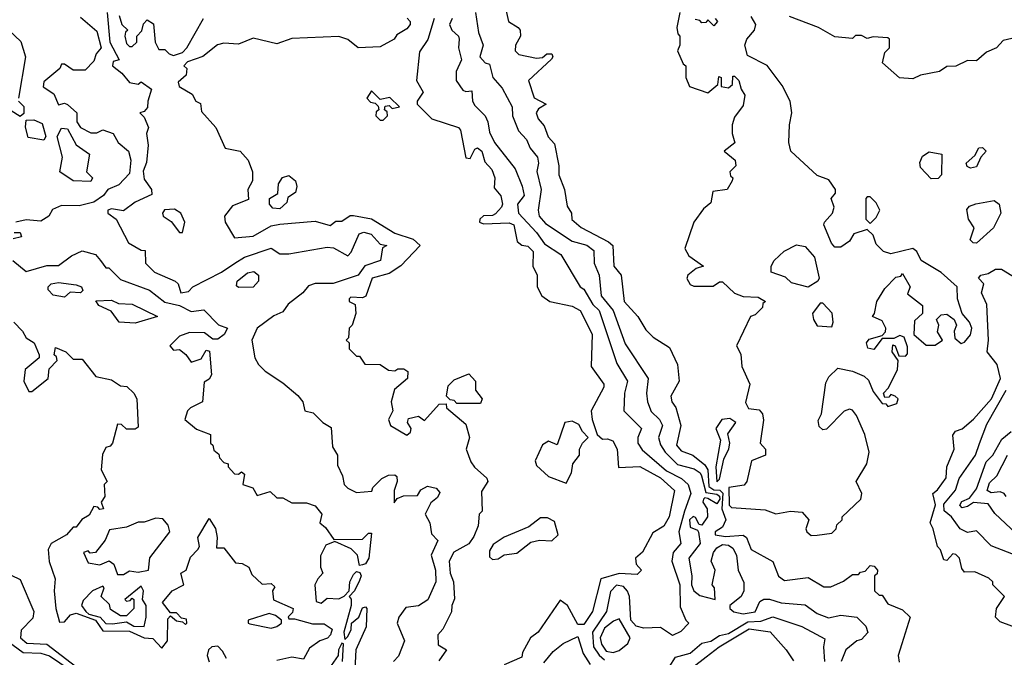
# Model space of a CAD drawing. Extents: x 2668140 to 2765664, y 823621 to 955240.
# Tile 174 of 256: x 2674154 to 2677489, y 898509 to 900671. Entities that reach past the tile are written whole.
import ezdxf

# ---------------------------------------------------------------- set-up
doc = ezdxf.new("R2010")
doc.units = 0

msp = doc.modelspace()

# ---------------------------------------------------------------- linework, layer by layer
at = {"layer": '0CON02XD'}
for points in [[(2674450, 900695), (2674459.2, 900595), (2674490, 900535), (2674470.7, 900529.3), (2674467.5, 900515), (2674499.5, 900489.5), (2674525, 900457.5), (2674555, 900452.5), (2674565, 900460), (2674600, 900435), (2674587.5, 900395), (2674587, 900373), (2674575, 900360), (2674560, 900355), (2674575, 900340), (2674590, 900305), (2674583.3, 900285), (2674588.8, 900245), (2674583.6, 900186.4), (2674572.3, 900157.7), (2674575, 900130), (2674600, 900095), (2674601.7, 900078.3), (2674545, 900052.5), (2674505, 900023.3), (2674465, 900030), (2674452.5, 900025), (2674452.5, 900015), (2674480, 899995), (2674522.5, 899915), (2674565, 899890), (2674578.3, 899888.3), (2674580, 899845), (2674610, 899815), (2674680, 899785), (2674690, 899775), (2674700, 899745), (2674725, 899750), (2674740, 899765), (2674837.5, 899815), (2674882.5, 899845), (2674915, 899866.2), (2675005, 899896.7), (2675035, 899877.5), (2675065, 899876.7), (2675195, 899900), (2675217, 899897), (2675265, 899870), (2675277, 899883), (2675303.3, 899945), (2675319.3, 899950.7), (2675344.1, 899944.1), (2675375, 899910), (2675397.5, 899905), (2675382.5, 899897.5), (2675375.9, 899854.1), (2675323.1, 899836.9), (2675300, 899805), (2675215, 899776.2), (2675155, 899776.2), (2675131.7, 899768.3), (2675112.5, 899745), (2675063.6, 899706.4), (2675045, 899680), (2675015, 899667.5), (2674957.5, 899625), (2674940, 899585), (2674950, 899525), (2674962.3, 899502.3), (2674985, 899478.8), (2675045, 899440), (2675096.4, 899396.4), (2675112.5, 899375), (2675120, 899345), (2675148.3, 899338.3), (2675180, 899305), (2675208.3, 899288.3), (2675213, 899223), (2675230, 899195), (2675230.7, 899160.7), (2675247.5, 899125), (2675252.5, 899095), (2675265, 899082.5), (2675295, 899067.5), (2675347, 899073), (2675350, 899085), (2675380, 899115), (2675403, 899127), (2675425, 899127.5), (2675431.7, 899121.7), (2675432.5, 899105), (2675422.5, 899075), (2675422.5, 899032.5), (2675432.5, 899047.5), (2675453.6, 899056.4), (2675501.7, 899058.3), (2675513, 899077), (2675535, 899090), (2675565, 899082.5), (2675577.5, 899067.5), (2675569.3, 899050.7), (2675547, 899033), (2675527.5, 898995), (2675542.5, 898965), (2675548.3, 898928.3), (2675570, 898905), (2675547.5, 898855), (2675562.5, 898805), (2675563.3, 898765), (2675535.9, 898704.1), (2675505, 898683.8), (2675461.7, 898678.3), (2675437.5, 898645), (2675432.5, 898625), (2675456.7, 898565), (2675437, 898513), (2675420, 898495)], [(2675697.5, 900695), (2675707.7, 900627.7), (2675723.8, 900585), (2675712.5, 900545), (2675730, 900525), (2675745, 900520), (2675756.7, 900475), (2675788.3, 900438.3), (2675822.5, 900375), (2675823.3, 900345), (2675843.9, 900293.9), (2675870, 900265), (2675882.5, 900235), (2675908, 900205), (2675911.2, 900185), (2675906.1, 900156.1), (2675920, 900095), (2675910, 900025), (2675913.3, 900005), (2675935, 899980), (2676025, 899920), (2676075, 899906.2), (2676098.3, 899888.3), (2676100, 899845), (2676116.7, 899805), (2676123.3, 899735), (2676163.8, 899685), (2676205, 899572.5), (2676282.5, 899455), (2676276.7, 899405), (2676280, 899375), (2676292.7, 899342.7), (2676321.2, 899315), (2676331.2, 899295), (2676317.5, 899255), (2676325, 899230), (2676340, 899205), (2676382.7, 899162.7), (2676438.1, 899148.1), (2676458.8, 899135), (2676463.8, 899125), (2676478, 899068), (2676515, 899062.5), (2676525, 899055.8), (2676525.4, 899045), (2676515, 899030), (2676485, 899047.5), (2676475, 899050), (2676470, 899045), (2676467.5, 899035), (2676482.5, 899012.5), (2676483.3, 898985), (2676465, 898957.5), (2676455, 898960), (2676443.6, 898983.6), (2676435, 898986.7), (2676422.9, 898975), (2676425, 898950), (2676450, 898940), (2676453.3, 898933.3), (2676459.2, 898895), (2676420, 898845), (2676431.2, 898785), (2676430, 898755), (2676437.5, 898735), (2676458.3, 898718.3), (2676510, 898705), (2676507.5, 898745), (2676500, 898755), (2676510, 898805), (2676496.7, 898835), (2676503.8, 898865), (2676515, 898880), (2676535, 898891.2), (2676555, 898890), (2676569.3, 898879.3), (2676582.5, 898855), (2676587.5, 898805), (2676607, 898763), (2676606.7, 898735), (2676597.5, 898715), (2676560, 898685), (2676560, 898675), (2676573, 898663), (2676605, 898656.2), (2676645, 898663.8), (2676661.4, 898698.6), (2676675, 898706), (2676693.9, 898706.1), (2676733.9, 898693.9), (2676815, 898687.5), (2676855, 898657.5), (2676893.6, 898643.6), (2676935, 898652.5), (2676990, 898645), (2677020, 898615), (2677027, 898593), (2677005, 898570), (2676990, 898565), (2676952.5, 898535), (2676936.7, 898495)], [(2675800, 900705), (2675810, 900665), (2675842.5, 900645), (2675848.8, 900635), (2675850, 900615), (2675833.3, 900585), (2675832.5, 900565), (2675845, 900552.5), (2675905, 900540), (2675925, 900542.5), (2675940, 900555), (2675956.7, 900555), (2675960, 900545), (2675955, 900537.5), (2675877.5, 900465), (2675896.4, 900406.4), (2675936.7, 900385), (2675910.7, 900369.3), (2675903.3, 900355), (2675910, 900335), (2675930.7, 900310.7), (2675943.9, 900273.9), (2675965, 900250), (2675980, 900175), (2675980, 900145), (2675998.8, 900095), (2676008.3, 900038.3), (2676022.5, 900015), (2676024.1, 899994.1), (2676055.9, 899965.9), (2676148, 899918), (2676162.5, 899905), (2676166.2, 899835), (2676191.2, 899805), (2676201.2, 899715), (2676247.5, 899665), (2676275, 899620), (2676300, 899595), (2676355, 899560), (2676381.7, 899501.7), (2676387.5, 899445), (2676360, 899395), (2676362.5, 899375), (2676376.4, 899356.4), (2676393.8, 899295), (2676378.8, 899228.8), (2676395, 899208.8), (2676434.1, 899194.1), (2676475, 899162), (2676485.3, 899145.3), (2676488.8, 899088.8), (2676505, 899077.5), (2676526.1, 899076.1), (2676535.9, 899065.9), (2676532.6, 899012.6), (2676546.2, 898975), (2676535, 898950), (2676510, 898935), (2676510, 898925), (2676545, 898918.9), (2676605, 898923.8), (2676615.7, 898915.7), (2676631.2, 898875), (2676705, 898833.8), (2676723.9, 898783.9), (2676745, 898770), (2676825, 898780), (2676878.3, 898748.3), (2676901.7, 898748.3), (2676945, 898767.5), (2676975, 898790), (2676995, 898790), (2677001.7, 898798.3), (2677018.3, 898801.7), (2677035, 898820), (2677048.3, 898818.3), (2677060, 898805), (2677058.3, 898791.7), (2677050, 898785), (2677050, 898735), (2677065, 898720), (2677075, 898720), (2677095, 898690), (2677145, 898670), (2677170, 898645), (2677142.5, 898555), (2677130, 898515), (2677133, 898493)], [(2676390, 900695), (2676380, 900645), (2676383, 900623), (2676390, 900615), (2676390, 900585), (2676382.5, 900565), (2676401.7, 900521.7), (2676410, 900515), (2676410, 900475), (2676422.5, 900445), (2676485, 900423.3), (2676518.3, 900451.7), (2676521.7, 900478.3), (2676530, 900475), (2676530, 900445), (2676555, 900440), (2676568.3, 900451.7), (2676570, 900480), (2676575, 900480), (2676590, 900465), (2676597.5, 900435), (2676610, 900415), (2676605, 900380), (2676575, 900340), (2676567.5, 900315), (2676567.5, 900285), (2676576.4, 900253.6), (2676540, 900225), (2676577.5, 900195), (2676580, 900175), (2676560, 900155), (2676561.7, 900141.7), (2676570, 900135), (2676567.5, 900125), (2676550, 900095), (2676501.7, 900088.3), (2676495, 900050), (2676470.7, 900029.3), (2676437.5, 899985), (2676407.5, 899895), (2676420.7, 899870.7), (2676470, 899835), (2676445, 899827.5), (2676417.5, 899805), (2676413.6, 899793.6), (2676425, 899773.3), (2676437, 899767), (2676503, 899767), (2676525, 899782.5), (2676535, 899782.5), (2676575, 899743.3), (2676605, 899732.5), (2676655, 899730), (2676680, 899715), (2676671.7, 899708.3), (2676670, 899695), (2676645, 899670), (2676630, 899665), (2676582.5, 899565), (2676597, 899537), (2676600, 899495), (2676627.5, 899435), (2676613, 899373), (2676623, 899353), (2676658.3, 899348.3), (2676670, 899335), (2676673, 899313), (2676662.5, 899235), (2676680, 899215), (2676680, 899195), (2676632.9, 899175), (2676616.9, 899105), (2676607.6, 899092.4), (2676555.8, 899085), (2676556.9, 899025), (2676565, 899016.9), (2676679.3, 899009.3), (2676715, 898995.8), (2676765, 899004.2), (2676805, 899001.2), (2676827.5, 898975), (2676817.5, 898945), (2676820, 898935), (2676835, 898922.5)], [(2674359.3, 900679.3), (2674415, 900632.5), (2674430, 900575), (2674412.5, 900555), (2674405, 900530), (2674375, 900500), (2674335, 900500), (2674305, 900520), (2674295, 900520), (2674290, 900505), (2674235, 900460), (2674233, 900443), (2674269.3, 900419.3), (2674285, 900382.5), (2674305, 900387.5), (2674315, 900383.3), (2674347.5, 900355), (2674347.5, 900325), (2674360, 900305), (2674395, 900287.5), (2674415, 900287.5), (2674435, 900297.5), (2674470, 900285), (2674487.5, 900255), (2674522.5, 900225), (2674530, 900195), (2674525, 900150), (2674489.3, 900110.7), (2674452.5, 900095), (2674437.5, 900075), (2674405, 900052.5), (2674355, 900040), (2674295, 900041.2), (2674265, 900027.5), (2674252.5, 900005), (2674225, 899987.5), (2674175, 899992.5), (2674140, 899985)], [(2674490, 900685), (2674500, 900655), (2674520, 900635), (2674511.7, 900628.3), (2674510, 900615), (2674515, 900590), (2674525, 900580), (2674535, 900580), (2674550, 900595), (2674550, 900615), (2674567, 900633), (2674573, 900657), (2674585, 900670), (2674607, 900657), (2674612.5, 900595), (2674625, 900570), (2674645, 900570), (2674660, 900555), (2674675, 900550), (2674705, 900560), (2674720, 900575), (2674776, 900675)], [(2675466.2, 900676.2), (2675476.7, 900665), (2675476.7, 900655), (2675465, 900640), (2675430.7, 900619.3), (2675422.5, 900605), (2675375, 900578.8), (2675300, 900575), (2675265, 900603.8), (2675235, 900613.8), (2675075, 900607.5), (2675025, 900588.6), (2674945, 900608), (2674895, 900588.1), (2674845, 900591.2), (2674824.1, 900585.9), (2674773.6, 900546.4), (2674721.7, 900528.3), (2674710, 900515), (2674720, 900505), (2674717, 900483), (2674690.7, 900459.3), (2674694.1, 900444.1), (2674738.3, 900418.3), (2674750, 900395), (2674766.4, 900386.4), (2674769.3, 900359.3), (2674817.5, 900305), (2674850, 900235), (2674900, 900225), (2674927.5, 900195), (2674942.5, 900155), (2674942.5, 900125), (2674926.7, 900095), (2674928.3, 900061.7), (2674875, 900040), (2674847.5, 900005), (2674850, 899985), (2674881.7, 899931.7), (2674945, 899937.5), (2675005, 899972.5), (2675035, 899977.5), (2675155, 899987.5), (2675205, 899973.3), (2675225, 899987.5), (2675245, 899987.5), (2675273, 900007), (2675285, 900007.5), (2675345.9, 899995.9), (2675425, 899946.7), (2675487, 899927), (2675510, 899905), (2675445, 899836.7), (2675405, 899810), (2675347.5, 899795), (2675326.4, 899733.6), (2675315, 899727.5), (2675275, 899730), (2675270, 899725), (2675270, 899715), (2675290, 899705), (2675292.5, 899675), (2675280, 899635), (2675270, 899625), (2675267.5, 899592.5), (2675260, 899585), (2675270, 899575), (2675270, 899555), (2675295, 899530), (2675305, 899530), (2675323, 899503), (2675375, 899502.5), (2675403, 899483), (2675425, 899480), (2675435, 899487.5), (2675455, 899487.5), (2675468.3, 899478.3), (2675467.5, 899455), (2675423, 899417), (2675412.5, 899375), (2675417.5, 899345), (2675402.5, 899315), (2675410, 899295), (2675465, 899262.5), (2675477, 899273), (2675480, 899285), (2675467.5, 899305), (2675470.7, 899319.3), (2675505, 899326.7), (2675525, 899312.5), (2675575, 899367.5)], [(2675558, 900675), (2675536.2, 900603.8), (2675508.3, 900561.7), (2675497.5, 900465), (2675520, 900425), (2675500, 900395), (2675500, 900385), (2675550, 900335), (2675640, 900305), (2675646.4, 900296.4), (2675665, 900202.5), (2675679.3, 900200.7), (2675695, 900232.5), (2675705, 900236.7), (2675718.8, 900225), (2675729.3, 900189.3), (2675753.6, 900163.6), (2675763.3, 900135), (2675760.7, 900100.7), (2675783.6, 900073.6), (2675788.8, 900045), (2675786.2, 900035), (2675765, 900013.3), (2675755, 900006.7), (2675725, 900006.2), (2675712, 899995), (2675711.2, 899985), (2675725, 899978.8), (2675811.7, 899981.7), (2675827.5, 899975), (2675839.5, 899919.5), (2675855, 899906.2), (2675875, 899903.3), (2675893.3, 899885), (2675892, 899835), (2675906.2, 899805), (2675906.7, 899765), (2675922.5, 899735), (2675950, 899715), (2676025, 899700), (2676052.5, 899685), (2676093.3, 899605), (2676090, 899495), (2676132.5, 899435), (2676132.5, 899425), (2676090, 899345), (2676092.5, 899315), (2676110, 899265), (2676128.3, 899248.3), (2676145, 899250), (2676163, 899243), (2676177.5, 899215), (2676182.5, 899152.5), (2676255, 899156.2), (2676325, 899118), (2676372.5, 899075), (2676353.8, 898985), (2676335.9, 898954.1), (2676298.3, 898931.7), (2676263.8, 898866.2), (2676240, 898845), (2676242.5, 898825), (2676260, 898805), (2676245, 898790), (2676185, 898793.3), (2676122.5, 898775), (2676094, 898665), (2676065, 898620), (2676045, 898620), (2676010, 898685), (2675985, 898702.5), (2675910, 898595), (2675883.8, 898575), (2675856.7, 898525), (2675855, 898510), (2675795, 898483.3)], [(2675618.8, 900675), (2675610, 900655), (2675617.5, 900635), (2675640, 900615), (2675642.5, 900605), (2675640, 900575), (2675650, 900535), (2675632.5, 900495), (2675632.5, 900465), (2675655, 900432.5), (2675665, 900427.5), (2675685, 900430), (2675687.5, 900395), (2675695, 900380), (2675730, 900345), (2675740, 900325), (2675745, 900290), (2675762.5, 900255), (2675832.5, 900165), (2675856.4, 900106.4), (2675862.5, 900075), (2675840, 900045), (2675843.8, 900015), (2675905, 899950), (2675931.4, 899911.4), (2675986.7, 899875), (2676052.5, 899765), (2676065, 899757.5), (2676095.7, 899705.7), (2676116.2, 899685), (2676176.7, 899505), (2676212.5, 899445), (2676202.5, 899405), (2676200, 899345), (2676260, 899285), (2676247.5, 899255), (2676247.5, 899235), (2676262.3, 899212.3), (2676345, 899142), (2676395.7, 899115.7), (2676418.8, 899095), (2676427.5, 899065), (2676405.7, 899004.3), (2676386.2, 898935), (2676393.3, 898895), (2676367.5, 898865), (2676362.5, 898835), (2676390, 898755), (2676390.7, 898680.7), (2676410, 898635), (2676420, 898625), (2676393, 898597), (2676365, 898583.3), (2676325, 898610), (2676268.3, 898608.3), (2676242.5, 898615), (2676224.2, 898635), (2676219.2, 898715), (2676213, 898733), (2676199.7, 898749.7), (2676175, 898754), (2676155, 898732.5), (2676141.2, 898665), (2676094.2, 898595), (2676097.5, 898545), (2676116.4, 898516.4), (2676135, 898500.8)], [(2676510, 900675), (2676517.5, 900665), (2676505, 900650), (2676485, 900670), (2676478.3, 900661.7), (2676465, 900660), (2676458.3, 900668.3), (2676441.7, 900671.7)], [(2676835, 898922.5), (2676855, 898923.3), (2676905, 898930), (2676920, 898945), (2676921.7, 898958.3), (2676940, 898975), (2676940, 898985), (2677003.3, 899045), (2677006.7, 899065), (2676987.5, 899105), (2677023.3, 899165), (2677031.2, 899205), (2677017.1, 899265), (2676989.1, 899329.1), (2676975, 899346.7), (2676965, 899350), (2676946.4, 899343.6), (2676887, 899283), (2676875, 899280), (2676861.7, 899291.7), (2676858.3, 899311.7), (2676870, 899335), (2676885, 899440), (2676895, 899460), (2676925, 899490), (2676975, 899478.8), (2677015, 899462.5), (2677029.3, 899449.3), (2677045, 899410), (2677075, 899370), (2677088.3, 899368.3), (2677095, 899360), (2677125, 899370), (2677130, 899385), (2677120, 899395), (2677105, 899400), (2677098.3, 899391.7), (2677085, 899390), (2677080, 899405), (2677097, 899423), (2677127.5, 899485), (2677130, 899515), (2677110, 899545), (2677111.7, 899568.3), (2677120, 899565), (2677131.7, 899531.7), (2677155, 899530), (2677161.7, 899538.3), (2677161.7, 899561.7), (2677150, 899595), (2677135, 899600), (2677115, 899590), (2677075, 899590), (2677047.5, 899552.5), (2677027, 899557), (2677022.5, 899575), (2677031.7, 899588.3), (2677075, 899600), (2677087, 899613), (2677087.5, 899625), (2677075, 899650), (2677042.5, 899665), (2677050, 899675), (2677057.5, 899715), (2677085, 899760), (2677121.7, 899798.3), (2677138.3, 899801.7), (2677145, 899810), (2677170, 899765), (2677161.7, 899741.7), (2677211.7, 899701.7), (2677212.5, 899675), (2677185, 899650), (2677183.3, 899603.3), (2677225, 899567.5), (2677255, 899567.5), (2677280, 899585), (2677263, 899613), (2677267.5, 899635), (2677260, 899655), (2677275, 899670), (2677295, 899672.5), (2677320, 899655), (2677327.5, 899635), (2677320, 899615), (2677321.7, 899591.7), (2677343, 899573), (2677355, 899577.5), (2677375, 899602.5), (2677379.2, 899625), (2677371.2, 899645), (2677346.7, 899675), (2677331.2, 899725), (2677330, 899765), (2677275, 899813.3), (2677207.5, 899855), (2677192.5, 899885), (2677180, 899895), (2677105, 899877.5), (2677080, 899885), (2677055, 899910), (2677045, 899940), (2677025, 899960), (2676980, 899945), (2676965, 899920), (2676935, 899900), (2676915, 899900), (2676903.6, 899913.6), (2676877.5, 899975), (2676880, 899985), (2676907.5, 900015), (2676912.5, 900035), (2676902.5, 900065), (2676917, 900083), (2676917.5, 900095), (2676895, 900127.5), (2676855, 900142.5), (2676766.2, 900225), (2676758.8, 900255), (2676761.2, 900315), (2676770, 900355), (2676764, 900395), (2676737.3, 900447.3), (2676685.9, 900515.9), (2676619.3, 900549.3), (2676610, 900585), (2676616.7, 900605), (2676643.3, 900635), (2676647.5, 900655), (2676631.7, 900681.7)], [(2677515, 900607.5), (2677485, 900600), (2677462.5, 900575), (2677428.8, 900561.2), (2677395, 900531.2), (2677365, 900532.5), (2677325, 900513.3), (2677295, 900512.5), (2677270, 900495), (2677205, 900482.5), (2677179.3, 900470.7), (2677133.9, 900473.9), (2677076.7, 900525), (2677085, 900560), (2677100, 900575), (2677100, 900605), (2677095, 900610), (2677045, 900612.5), (2677025, 900607.5), (2677005, 900617.5), (2676985, 900617.5), (2676975, 900607.5), (2676915, 900612.5), (2676860, 900645), (2676761.7, 900681.7)], [(2674116.7, 900635), (2674157, 900597), (2674173.3, 900545), (2674150, 900405)], [(2675385, 900330), (2675400, 900345), (2675398.3, 900358.3), (2675390, 900365), (2675391.7, 900378.3), (2675405, 900380), (2675415, 900370), (2675440, 900375), (2675407, 900407), (2675375, 900400), (2675345, 900430), (2675330, 900405), (2675341.7, 900391.7), (2675358.3, 900388.3), (2675368.3, 900378.3), (2675370, 900365), (2675361.7, 900358.3), (2675360, 900345), (2675375, 900330), (2675385, 900330)], [(2674150, 900395), (2674167, 900377), (2674167, 900353), (2674155, 900342.5), (2674125, 900362.5)], [(2674235, 900262.5), (2674181.7, 900271.7), (2674173, 900307), (2674175, 900330), (2674201.7, 900331.7), (2674229.3, 900319.3), (2674242.5, 900275), (2674235, 900262.5)], [(2674395, 900122.5), (2674334.2, 900124.2), (2674290, 900155), (2674298.8, 900205), (2674280, 900275), (2674295, 900303.3), (2674315, 900301.2), (2674345, 900246.7), (2674390, 900215), (2674380, 900155), (2674400, 900135), (2674395, 900122.5)], [(2677241.7, 900131.7), (2677205, 900170), (2677203.6, 900186.4), (2677211.7, 900208.3), (2677235, 900222.5), (2677277.5, 900215), (2677276.7, 900145), (2677265, 900132.5), (2677241.7, 900131.7)], [(2677375, 900167.5), (2677363.6, 900173.6), (2677360, 900185), (2677390, 900210), (2677403.6, 900236.4), (2677415, 900237.5), (2677427.5, 900225), (2677410, 900205), (2677395, 900172.5), (2677375, 900167.5)], [(2675035, 900030), (2675011.7, 900031.7), (2675000, 900045), (2675000, 900065), (2675028.3, 900081.7), (2675030, 900115), (2675043.6, 900136.4), (2675065, 900142.5), (2675087.5, 900125), (2675092.5, 900105), (2675087.5, 900085), (2675061.7, 900068.3), (2675058.3, 900051.7), (2675035, 900030)], [(2677035, 899980), (2677055, 900000), (2677067.5, 900025), (2677055, 900050), (2677035, 900070), (2677025, 900070), (2677020, 900065), (2677020, 899995), (2677035, 899980)], [(2677395, 899913.3), (2677383.9, 899913.9), (2677373.8, 899925), (2677387.5, 899965), (2677367.5, 899995), (2677362.5, 900027.5), (2677371.7, 900038.3), (2677393, 900047), (2677455, 900057.5), (2677472.5, 900045), (2677477.5, 900015), (2677452.5, 899965), (2677395, 899913.3)], [(2674705, 899950), (2674712.5, 899985), (2674700, 900015), (2674678.3, 900028.3), (2674643.6, 900026.4), (2674637.5, 900015), (2674640, 900005), (2674666.4, 899986.4), (2674695, 899950), (2674705, 899950)], [(2674135, 899950), (2674155, 899950), (2674160, 899935), (2674131.7, 899928.3)], [(2674130, 899855), (2674175, 899817.5), (2674245, 899837.5), (2674285, 899837.5), (2674329.3, 899870.7), (2674365, 899887.5), (2674410, 899875), (2674427.5, 899855)], [(2676825, 899763.8), (2676768.3, 899778.3), (2676748.3, 899798.3), (2676700, 899815), (2676700, 899835), (2676710, 899855), (2676743.9, 899886.1), (2676785, 899907.5), (2676815, 899902.5), (2676846.4, 899866.4), (2676862.5, 899795), (2676857.5, 899785), (2676825, 899763.8)], [(2674427.5, 899855), (2674445, 899830), (2674455, 899830), (2674495, 899790), (2674593.6, 899753.6), (2674645, 899713.8), (2674695, 899702.5), (2674735, 899682), (2674777, 899687), (2674827, 899637), (2674857.5, 899625), (2674846.4, 899603.6), (2674825, 899587.5), (2674808.3, 899588.3), (2674779.3, 899609.3), (2674729.3, 899610.7), (2674695, 899597.5), (2674662.5, 899565), (2674675, 899550), (2674695, 899552.5), (2674716.4, 899536.4), (2674735, 899510), (2674768.3, 899521.7), (2674785, 899550), (2674797, 899547), (2674803, 899467), (2674795, 899452.5), (2674778.3, 899441.7), (2674772.5, 899375), (2674732.5, 899355), (2674722.5, 899345), (2674712.5, 899315), (2674753, 899283), (2674800, 899265), (2674800, 899235), (2674808.3, 899228.3), (2674811.7, 899211.7), (2674828.3, 899198.3), (2674830, 899185), (2674845, 899170), (2674860, 899165), (2674860, 899155), (2674881.7, 899131.7), (2674895, 899130), (2674905, 899137.5), (2674915, 899130), (2674910, 899095), (2674943.3, 899083.3), (2674958.3, 899058.3), (2675001.7, 899071.7), (2675025, 899050), (2675045, 899050), (2675075, 899032.5), (2675125, 899033.3), (2675155, 899022.5), (2675177.5, 898995), (2675170, 898965), (2675189.3, 898949.3), (2675218.3, 898908.3), (2675315, 898910), (2675335, 898930), (2675345, 898930), (2675336, 898845), (2675325, 898826.7), (2675315, 898822.5), (2675305, 898820), (2675297.5, 898855), (2675277, 898877), (2675221.7, 898901.7), (2675190.7, 898889.3), (2675173, 898853), (2675172.5, 898815), (2675180, 898795), (2675163.3, 898775), (2675153.3, 898755), (2675158.3, 898698.3), (2675175, 898692.5), (2675195, 898710), (2675235, 898707.5), (2675253, 898717), (2675270, 898735), (2675272.5, 898765), (2675285, 898790), (2675295, 898800), (2675306.4, 898796.4), (2675310, 898785), (2675305, 898770), (2675287.5, 898735), (2675270, 898715), (2675276.4, 898706.4), (2675276.7, 898685), (2675251.2, 898595), (2675255, 898570), (2675265, 898580), (2675276.4, 898603.6), (2675277.5, 898625), (2675302.5, 898645), (2675315, 898677.5), (2675325, 898680), (2675330, 898675), (2675327, 898613), (2675292.5, 898535), (2675287.5, 898445)], [(2677545, 898603.3), (2677475, 898630), (2677460, 898645), (2677462.5, 898675), (2677490, 898715), (2677450, 898755), (2677450, 898765), (2677437, 898777), (2677389.3, 898799.3), (2677355, 898797.5), (2677345, 898810), (2677337.5, 898845), (2677325, 898857.5), (2677315, 898860), (2677295, 898837.5), (2677285, 898840), (2677273.6, 898873.6), (2677263.3, 898885), (2677248.8, 898945), (2677238, 898965), (2677256.1, 899026.1), (2677247.5, 899065), (2677263.3, 899076.7), (2677292.5, 899117.5), (2677294.4, 899155), (2677320, 899215), (2677315, 899262.5), (2677324.2, 899275.8), (2677346.1, 899283.9), (2677385, 899316.7), (2677445.8, 899385), (2677476.9, 899455), (2677465, 899502.5), (2677431.2, 899545), (2677436, 899585), (2677430, 899705), (2677412.5, 899745), (2677420, 899775), (2677402.5, 899795), (2677410, 899805), (2677435, 899810), (2677460, 899825), (2677480, 899825), (2677530, 899795)], [(2674895, 899762.5), (2674888.3, 899768.3), (2674890, 899785), (2674925, 899812.5), (2674947, 899817), (2674962.5, 899805), (2674962.5, 899785), (2674945, 899763.8), (2674895, 899762.5)], [(2674305, 899730), (2674267, 899737), (2674250, 899755), (2674250, 899765), (2674260, 899775), (2674285, 899780), (2674345, 899772.5), (2674362.5, 899765), (2674367.5, 899752.5), (2674360, 899745), (2674325, 899747.5), (2674305, 899730)], [(2674545, 899642.5), (2674490, 899645), (2674463, 899683), (2674421.7, 899701.7), (2674411.7, 899718.3), (2674465, 899720), (2674488.3, 899708.3), (2674535, 899706.7), (2674620, 899665), (2674545, 899642.5)], [(2676905, 899630), (2676910, 899645), (2676905.9, 899675.9), (2676875, 899710), (2676865, 899710), (2676840, 899675), (2676842.5, 899655), (2676855, 899632.5), (2676905, 899630)], [(2674133.3, 899645), (2674163.3, 899615), (2674175, 899592.5), (2674202.5, 899575), (2674220, 899535), (2674220, 899525), (2674172.5, 899485), (2674167.5, 899445), (2674185, 899410), (2674195, 899410), (2674250, 899455), (2674253, 899487), (2674280, 899515), (2674278.3, 899528.3), (2674270, 899535), (2674275, 899560), (2674310, 899545), (2674335, 899520), (2674365, 899520), (2674411.7, 899461.7), (2674465, 899450), (2674495, 899430), (2674517, 899427), (2674540, 899405), (2674550, 899385), (2674555, 899290), (2674545, 899282.5), (2674515, 899282.5), (2674498.3, 899298.3), (2674485, 899300), (2674467.5, 899235), (2674460, 899225), (2674445, 899220), (2674433.6, 899196.4), (2674430, 899145), (2674450, 899105), (2674440, 899095), (2674442.5, 899055), (2674430, 899035), (2674437, 899013), (2674425, 899010), (2674418.3, 899018.3), (2674405, 899020), (2674389.3, 898990.7), (2674363.6, 898976.4), (2674345, 898950), (2674335, 898950), (2674312.5, 898925), (2674260, 898895), (2674250, 898875), (2674253.9, 898833.9), (2674273.3, 898775), (2674270, 898735), (2674276.2, 898675), (2674288.8, 898628.8), (2674305, 898629.2), (2674326.2, 898653.8), (2674345, 898658.5), (2674410, 898635), (2674435, 898598.8), (2674525, 898597.9), (2674575, 898575.7), (2674605, 898572.5), (2674635, 898540), (2674653.8, 898565), (2674655, 898640), (2674665, 898650), (2674685, 898632.5), (2674705, 898630), (2674715, 898620), (2674720, 898625), (2674718.3, 898638.3), (2674701.7, 898641.7), (2674685, 898660), (2674665, 898660), (2674637.5, 898695), (2674670, 898735), (2674710, 898755), (2674700, 898795), (2674717.5, 898805), (2674731.7, 898848.3), (2674757.5, 898875), (2674762.5, 898885), (2674757.5, 898915), (2674795, 898980), (2674816.4, 898946.4), (2674822.5, 898915), (2674820, 898880), (2674845, 898880), (2674885, 898830), (2674907, 898827), (2674930, 898815), (2674940, 898790), (2674975, 898757.5), (2675005, 898760), (2675018.3, 898748.3), (2675010, 898735), (2675013.6, 898703.6), (2675080, 898675), (2675078.3, 898661.7), (2675063, 898647), (2675065, 898640), (2675085, 898640), (2675145, 898622.5), (2675185, 898623.3), (2675212.5, 898605), (2675206.7, 898585), (2675195.9, 898574.1), (2675170, 898565), (2675135, 898540), (2675115, 898502.5), (2675075, 898510), (2675025, 898498.8)], [(2675715, 899370), (2675635, 899370), (2675625, 899380), (2675611.7, 899381.7), (2675600, 899395), (2675605, 899430), (2675625, 899450), (2675675, 899470), (2675697.5, 899445), (2675697.5, 899415), (2675720, 899385), (2675715, 899370)], [(2677535, 898852.5), (2677445, 898887.5), (2677395, 898937.5), (2677365, 898932.5), (2677340, 898945), (2677310, 898985), (2677285.8, 899005.8), (2677285, 899028.8), (2677324.2, 899075.8), (2677336, 899115), (2677392, 899195), (2677405.8, 899234.2), (2677430.6, 899299.4), (2677496, 899415)], [(2675575, 899367.5), (2675598.3, 899368.3), (2675600, 899355), (2675665, 899300), (2675677.5, 899255), (2675666.7, 899215), (2675682.3, 899172.3), (2675694.1, 899154.1), (2675736.4, 899116.4), (2675740, 899105), (2675718.3, 899071.7), (2675720, 899005), (2675710, 898995), (2675706.7, 898955), (2675691.7, 898918.3), (2675675.6, 898894.4), (2675624.3, 898865.7), (2675608.8, 898835), (2675612, 898795), (2675623.3, 898765), (2675627, 898707), (2675617.5, 898685), (2675617, 898663), (2675587.5, 898605), (2675570, 898585), (2675571.7, 898551.7), (2675600, 898535), (2675573, 898497)], [(2676515, 899104.4), (2676525, 899113.3), (2676539.4, 899180.6), (2676556.4, 899216.4), (2676560, 899235), (2676553, 899267), (2676580, 899305), (2676559.3, 899319.3), (2676532.5, 899315), (2676512.5, 899285), (2676527.5, 899245), (2676512.5, 899155), (2676515, 899104.4)], [(2676005, 899100), (2676022.5, 899135), (2676027.5, 899165), (2676050, 899195), (2676050, 899215), (2676060, 899235), (2676080, 899255), (2676060, 899275), (2676048.3, 899298.3), (2676025, 899310), (2676000, 899305), (2675975, 899230), (2675945, 899242.5), (2675925, 899230), (2675900, 899175), (2675905, 899160), (2675945, 899122.5), (2676005, 899100)], [(2677565, 898896.7), (2677457, 898997), (2677435, 899030), (2677385, 899033.8), (2677365, 899020), (2677346.4, 899016.4), (2677338.8, 899025), (2677345, 899037.5), (2677371.7, 899048.3), (2677395, 899080), (2677427.7, 899172.3), (2677450, 899195), (2677481.4, 899248.6), (2677512.5, 899275)], [(2677496.2, 899055), (2677488.8, 899065), (2677475, 899070.6), (2677445, 899066.9), (2677430.8, 899075), (2677438.8, 899101.2), (2677463.8, 899125), (2677500, 899195)], [(2674505, 898790), (2674525, 898802.5), (2674555, 898797.5), (2674590, 898805), (2674593.9, 898846.1), (2674662.5, 898935), (2674657, 898957), (2674638.3, 898978.3), (2674615, 898981.2), (2674575, 898967.5), (2674555, 898967.5), (2674515, 898950), (2674458.3, 898941.7), (2674443.6, 898906.4), (2674410, 898865), (2674392.5, 898862.5), (2674385, 898870), (2674370, 898865), (2674385, 898830), (2674425, 898822.5), (2674456.4, 898836.4), (2674472.5, 898825), (2674485, 898790), (2674505, 898790)], [(2675755, 898841.2), (2675775, 898843.3), (2675795, 898856.7), (2675837.7, 898862.3), (2675885, 898900), (2675915, 898906.2), (2675956, 898904), (2675977.5, 898925), (2675965, 898970), (2675941.7, 898981.7), (2675918.3, 898981.7), (2675878.3, 898951.7), (2675795, 898916), (2675758, 898892), (2675745, 898870), (2675745, 898850), (2675755, 898841.2)], [(2674067.5, 898815), (2674155, 898772.5), (2674201.2, 898665), (2674198.3, 898641.7), (2674158.3, 898601.7), (2674156.7, 898575), (2674177.7, 898557.7), (2674245, 898553.8), (2674376.7, 898453.3)], [(2674575, 898613.3), (2674582.5, 898645), (2674582.5, 898685), (2674570, 898705), (2674572.5, 898735), (2674565, 898750), (2674510, 898705), (2674515, 898700), (2674528.3, 898701.7), (2674535, 898710), (2674540, 898705), (2674540, 898675), (2674515, 898650), (2674495, 898650), (2674461.7, 898671.7), (2674458.3, 898688.3), (2674430, 898715), (2674440, 898745), (2674435, 898750), (2674400, 898735), (2674368.3, 898701.7), (2674362.5, 898685), (2674378, 898665), (2674388, 898655), (2674425.9, 898645.9), (2674445, 898624.4), (2674467.8, 898622.2), (2674515, 898630), (2674540, 898615), (2674575, 898613.3)], [(2675005, 898607.5), (2675025, 898613.3), (2675040, 898625), (2675040, 898635), (2675020.7, 898650.7), (2674998.3, 898658.3), (2674927.5, 898635), (2674927.5, 898625), (2674932.9, 898622.9), (2675005, 898607.5)], [(2676164.1, 898525.9), (2676185, 898532), (2676214.3, 898555.7), (2676222, 898575), (2676185, 898640), (2676165, 898632), (2676135, 898608), (2676120.6, 898575), (2676125, 898553.3), (2676140.3, 898530.3), (2676164.1, 898525.9)], [(2676354.1, 898475.9), (2676375, 898510), (2676425, 898523.3), (2676465, 898557.5), (2676495, 898563.8), (2676525, 898583.3), (2676555, 898590), (2676620.4, 898629.6), (2676665, 898631.4), (2676705, 898646.7), (2676803.6, 898613.6), (2676852.5, 898587.5), (2676881.7, 898571.7), (2676876.7, 898545), (2676880, 898495)], [(2676433.9, 898476.1), (2676479.5, 898510.5), (2676523.8, 898545), (2676625, 898605.7), (2676695.8, 898595.8), (2676750, 898535), (2676775, 898497.5)], [(2674102.1, 898572.1), (2674165.7, 898525.7), (2674225, 898523.1), (2674254.6, 898514.6), (2674355.8, 898445)], [(2675247.5, 898495), (2675250, 898555), (2675245, 898557.5), (2675233.3, 898535), (2675232.5, 898515), (2675208.3, 898481.7)], [(2675929.3, 898490.7), (2675961.4, 898528.6), (2675995, 898556.2), (2676045, 898580), (2676062.3, 898522.3), (2676086.7, 898485)], [(2674853.8, 898505), (2674840.3, 898530.3), (2674825, 898546.7), (2674805, 898544.4), (2674793.3, 898535), (2674788.5, 898515), (2674795, 898493.8)]]:
    msp.add_lwpolyline(points, dxfattribs=at)

doc.saveas('drawing.dxf')
